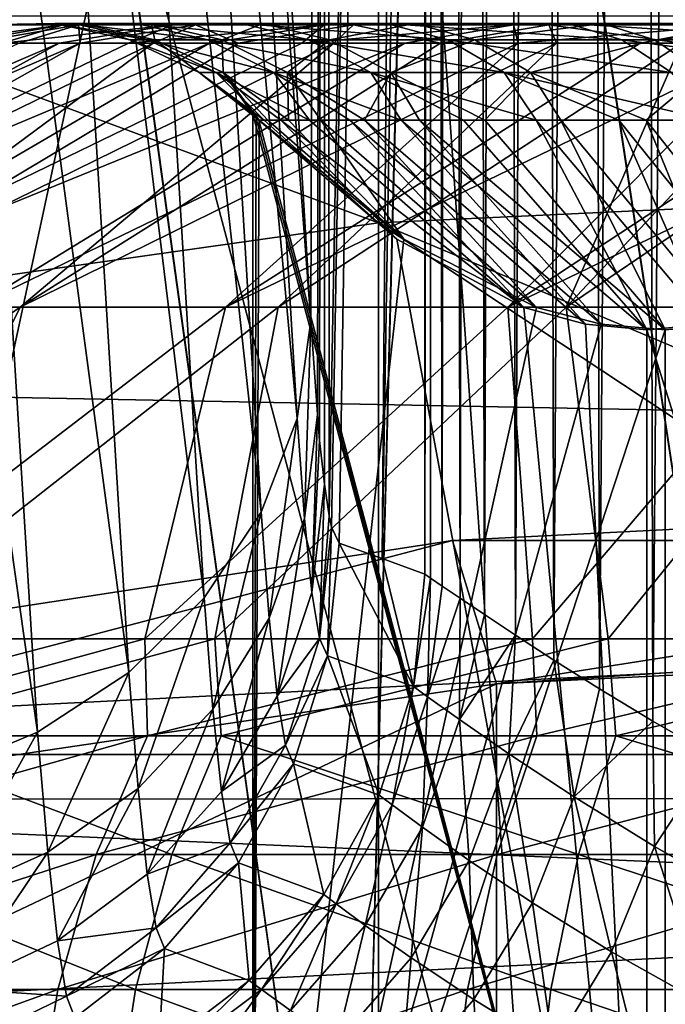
# Model space of a CAD drawing. Header units: metres. Extents: x -22 to 73, y -229 to 22.
# Tile 187 of 256: x -1.652 to -1.074, y 12.021 to 12.902. Entities that reach past the tile are written whole.
import ezdxf

# ---------------------------------------------------------------- set-up
doc = ezdxf.new("R2010")
doc.units = ezdxf.units.M
doc.layers.add('solid_509500_SW0001', color=7, linetype='CONTINUOUS')

msp = doc.modelspace()

# ---------------------------------------------------------------- linework, layer by layer
at = {"layer": 'solid_509500_SW0001'}
for points in [[(0, 11.699954, 120.188515), (0, 21.713963, 120.013718), (-1.892496, 21.631334, 120.013718)], [(-1.183665, 11.639926, 120.188515), (-1.892496, 21.631334, 120.013718), (-3.77059, 21.384079, 120.013718)], [(-0.592593, 11.684937, 120.188515), (0, 11.699954, 120.188515), (-1.892496, 21.631334, 120.013718)], [(-1.183665, 11.639926, 120.188515), (-0.592593, 11.684937, 120.188515), (-1.892496, 21.631334, 120.013718)], [(-1.771698, 11.565034, 120.188515), (-1.183665, 11.639926, 120.188515), (-3.77059, 21.384079, 120.013718)], [(-1.085232, 12.274171, 104.393867), (-1.097262, 17.16597, 104.409988), (-1.043748, 17.174562, 104.342987)], [(-1.030745, 12.242712, 104.328362), (-1.085232, 12.274171, 104.393867), (-1.043748, 17.174562, 104.342987)], [(-1.132966, 12.303082, 104.462242), (-1.144773, 17.157719, 104.481216), (-1.097262, 17.16597, 104.409988)], [(-1.085232, 12.274171, 104.393867), (-1.132966, 12.303082, 104.462242), (-1.097262, 17.16597, 104.409988)], [(-1.173869, 12.328803, 104.532516), (-1.185943, 17.149981, 104.556099), (-1.144773, 17.157719, 104.481216)], [(-1.132966, 12.303082, 104.462242), (-1.173869, 12.328803, 104.532516), (-1.144773, 17.157719, 104.481216)], [(-1.208099, 12.350975, 104.603958), (-1.220512, 17.142906, 104.634079), (-1.185943, 17.149981, 104.556099)], [(-1.173869, 12.328803, 104.532516), (-1.208099, 12.350975, 104.603958), (-1.185943, 17.149981, 104.556099)], [(-1.257732, 12.384111, 104.748535), (-1.269048, 17.131313, 104.79702), (-1.248269, 17.136646, 104.714584)], [(-1.235947, 12.369428, 104.676071), (-1.257732, 12.384111, 104.748535), (-1.248269, 17.136646, 104.714584)], [(-1.235947, 12.369428, 104.676071), (-1.248269, 17.136646, 104.714584), (-1.220512, 17.142906, 104.634079)], [(-1.208099, 12.350975, 104.603958), (-1.235947, 12.369428, 104.676071), (-1.220512, 17.142906, 104.634079)], [(-1.289257, 12.40575, 104.965103), (-1.289257, 14.764738, 104.965103), (-1.28273, 17.126984, 104.880745)], [(-1.28416, 12.402199, 104.893326), (-1.289257, 12.40575, 104.965103), (-1.28273, 17.126984, 104.880745)], [(-1.273724, 12.39503, 104.821053), (-1.28416, 12.402199, 104.893326), (-1.28273, 17.126984, 104.880745)], [(-1.273724, 12.39503, 104.821053), (-1.28273, 17.126984, 104.880745), (-1.269048, 17.131313, 104.79702)], [(-1.257732, 12.384111, 104.748535), (-1.273724, 12.39503, 104.821053), (-1.269048, 17.131313, 104.79702)], [(-1.374979, 12.457884, 107.419868), (-1.377988, 17.069614, 107.506042), (-1.289257, 17.123735, 104.965103)], [(-1.374979, 12.457884, 107.419868), (-1.289257, 17.123735, 104.965103), (-1.372804, 12.447735, 107.357582)], [(-1.372804, 12.447735, 107.357582), (-1.289257, 17.123735, 104.965103), (-1.366214, 12.433308, 107.168877)], [(-1.366214, 12.433308, 107.168877), (-1.289257, 17.123735, 104.965103), (-1.327713, 12.419573, 106.066338)], [(-1.327713, 12.419573, 106.066338), (-1.289257, 17.123735, 104.965103), (-1.289257, 14.764738, 104.965103)], [(-1.428754, 13.249755, 108.959785), (-1.377988, 17.069614, 107.506042), (-1.391491, 12.632495, 107.892693)], [(-1.385581, 12.548489, 107.72348), (-1.391491, 12.632495, 107.892693), (-1.377988, 17.069614, 107.506042)], [(-1.385581, 12.548489, 107.72348), (-1.377988, 17.069614, 107.506042), (-1.383535, 12.525357, 107.664871)], [(-1.383535, 12.525357, 107.664871), (-1.377988, 17.069614, 107.506042), (-1.379305, 12.486332, 107.543755)], [(-1.379305, 12.486332, 107.543755), (-1.377988, 17.069614, 107.506042), (-1.374979, 12.457884, 107.419868)], [(-1.327713, 12.419573, 106.066338), (-1.289257, 14.764738, 104.965103), (-1.289257, 12.40575, 104.965103)], [(-0.60805, 11.984585, 120.443748), (-1.372323, 13.932577, 120.443748), (0, 14, 120.443748)], [(-0.915663, 11.5, 130.062088), (-1.287007, 13.940718, 129.928055), (-0.869554, 13.972969, 130.075272)], [(-0.915663, 11.5, 123.825409), (-0.869066, 13.973, 123.812103), (-1.286402, 13.940774, 123.959175)], [(-1.35008, 11.5, 129.90007), (-1.682756, 13.898501, 129.724182), (-1.287007, 13.940718, 129.928055)], [(-1.35008, 11.5, 123.987442), (-1.286402, 13.940774, 123.959175), (-1.682105, 13.89858, 124.162918)], [(-1.35008, 11.5, 123.987442), (-0.915663, 11.5, 123.825409), (-1.286402, 13.940774, 123.959175)], [(-0.915663, 11.5, 130.062088), (-1.35008, 11.5, 129.90007), (-1.287007, 13.940718, 129.928055)], [(-1.817867, 11.861506, 120.443748), (-2.731303, 13.730986, 120.443748), (-1.372323, 13.932577, 120.443748)], [(-0.60805, 11.984585, 120.443748), (-1.817867, 11.861506, 120.443748), (-1.372323, 13.932577, 120.443748)], [(-1.757044, 11.5, 124.209656), (-1.35008, 11.5, 123.987442), (-1.682105, 13.89858, 124.162918)], [(-1.35008, 11.5, 129.90007), (-1.757044, 11.5, 129.677856), (-1.682756, 13.898501, 129.724182)], [(-1.510813, 13.699608, 110.132698), (-1.47837, 13.783967, 110.08506), (-1.40357, 12.545005, 107.942894)], [(-1.428754, 13.249755, 108.959785), (-1.391491, 12.632495, 107.892693), (-1.47837, 13.783967, 110.08506)], [(-1.47837, 13.783967, 110.08506), (-1.391491, 12.632495, 107.892693), (-1.40357, 12.545005, 107.942894)], [(-1.562262, 13.622424, 110.175529), (-1.510813, 13.699608, 110.132698), (-1.435778, 12.461126, 107.990295)], [(-1.510813, 13.699608, 110.132698), (-1.40357, 12.545005, 107.942894), (-1.435778, 12.461126, 107.990295)], [(-1.630568, 13.555638, 110.211754), (-1.562262, 13.622424, 110.175529), (-1.486785, 12.384322, 108.032951)], [(-1.562262, 13.622424, 110.175529), (-1.435778, 12.461126, 107.990295), (-1.486785, 12.384322, 108.032951)], [(-16.174217, 12.84304, 0.034086), (16.018755, 12.223828, 0.034086), (14.857604, 13.611543, 0.034086)], [(-16.174217, 12.84304, 0.034086), (14.857604, 13.611543, 0.034086), (-15.880045, 13.468556, 0.034086)], [(-1.71288, 13.502039, 110.239868), (-1.630568, 13.555638, 110.211754), (-1.554486, 12.317762, 108.069092)], [(-1.630568, 13.555638, 110.211754), (-1.486785, 12.384322, 108.032951), (-1.554486, 12.317762, 108.069092)], [(-1.80576, 13.463863, 110.258698), (-1.71288, 13.502039, 110.239868), (-1.636086, 12.264195, 108.097237)], [(-1.71288, 13.502039, 110.239868), (-1.554486, 12.317762, 108.069092), (-1.636086, 12.264195, 108.097237)], [(-1.80576, 13.463863, 110.258698), (-1.636086, 12.264195, 108.097237), (-1.728217, 12.225831, 108.116219)], [(-1.330785, 12.720037, 267.856903), (-1.330785, 13.395132, 263.747192), (-2.649518, 13.207133, 263.722565)], [(-1.330785, 13.395132, 263.747192), (0, 12.782224, 267.869232), (0, 12.963259, 266.916687)], [(-1.330785, 12.720037, 267.856903), (0, 12.782224, 267.869232), (-1.330785, 13.395132, 263.747192)], [(-2.649518, 12.534039, 267.820099), (-1.330785, 12.720037, 267.856903), (-2.649518, 13.207133, 263.722565)], [(-19.485569, 11.250006), (-18.430916, 12.905476), (19.485569, 11.250006)], [(-18.430916, 12.905476), (18.430916, 12.905476), (19.485569, 11.250006)], [(-1.613199, 12.897447, 126.443237), (-1.707193, 12.880905, 126.535538), (-1.735072, 12.880905, 126.67791)], [(-1.613199, 12.897447, 126.443237), (-1.735072, 12.880905, 126.67791), (-1.671635, 12.897447, 126.701759)], [(-1.613199, 12.897447, 126.443237), (-1.667652, 12.880905, 126.39595), (-1.707193, 12.880905, 126.535538)], [(-1.599301, 12.897447, 127.487038), (-1.695719, 12.880905, 127.39727), (-1.652476, 12.880905, 127.535759)], [(-1.6646, 12.897447, 127.230164), (-1.695719, 12.880905, 127.39727), (-1.599301, 12.897447, 127.487038)], [(-1.688911, 12.897447, 126.96624), (-1.620361, 12.898546, 126.965324), (-1.603787, 12.898546, 126.711578)], [(-1.688911, 12.897447, 126.96624), (-1.6646, 12.897447, 127.230164), (-1.620361, 12.898546, 126.965324)], [(-1.671635, 12.897447, 126.701759), (-1.688911, 12.897447, 126.96624), (-1.603787, 12.898546, 126.711578)], [(-1.671635, 12.897447, 126.701759), (-1.603787, 12.898546, 126.711578), (-1.547722, 12.898546, 126.463554)], [(-1.613199, 12.897447, 126.443237), (-1.671635, 12.897447, 126.701759), (-1.547722, 12.898546, 126.463554)], [(-1.51504, 12.897447, 126.197037), (-1.616719, 12.880905, 126.260109), (-1.667652, 12.880905, 126.39595)], [(-1.51504, 12.897447, 126.197037), (-1.667652, 12.880905, 126.39595), (-1.613199, 12.897447, 126.443237)], [(-1.6646, 12.897447, 127.230164), (-1.597036, 12.898546, 127.218544), (-1.620361, 12.898546, 126.965324)], [(-1.6646, 12.897447, 127.230164), (-1.599301, 12.897447, 127.487038), (-1.597036, 12.898546, 127.218544)], [(-1.599301, 12.897447, 127.487038), (-1.652476, 12.880905, 127.535759), (-1.597944, 12.880905, 127.670197)], [(-1.620361, 12.898546, 126.965324), (-1.553352, 12.884052, 126.964432), (-1.537463, 12.884052, 126.721184)], [(-1.620361, 12.898546, 126.965324), (-1.597036, 12.898546, 127.218544), (-1.553352, 12.884052, 126.964432)], [(-1.603787, 12.898546, 126.711578), (-1.620361, 12.898546, 126.965324), (-1.537463, 12.884052, 126.721184)], [(-1.51504, 12.897447, 126.197037), (-1.554743, 12.880905, 126.128937), (-1.616719, 12.880905, 126.260109)], [(-1.613199, 12.897447, 126.443237), (-1.547722, 12.898546, 126.463554), (-1.453547, 12.898546, 126.227348)], [(-1.51504, 12.897447, 126.197037), (-1.613199, 12.897447, 126.443237), (-1.453547, 12.898546, 126.227348)], [(-1.603787, 12.898546, 126.711578), (-1.537463, 12.884052, 126.721184), (-1.483716, 12.884052, 126.483406)], [(-1.547722, 12.898546, 126.463554), (-1.603787, 12.898546, 126.711578), (-1.483716, 12.884052, 126.483406)], [(-1.599301, 12.897447, 127.487038), (-1.534388, 12.898546, 127.464989), (-1.597036, 12.898546, 127.218544)], [(-1.599301, 12.897447, 127.487038), (-1.494621, 12.897447, 127.730537), (-1.534388, 12.898546, 127.464989)], [(-1.599301, 12.897447, 127.487038), (-1.597944, 12.880905, 127.670197), (-1.494621, 12.897447, 127.730537)], [(-1.494621, 12.897447, 127.730537), (-1.597944, 12.880905, 127.670197), (-1.532498, 12.880905, 127.799667)], [(-1.597036, 12.898546, 127.218544), (-1.530992, 12.884052, 127.207176), (-1.553352, 12.884052, 126.964432)], [(-1.597036, 12.898546, 127.218544), (-1.534388, 12.898546, 127.464989), (-1.530992, 12.884052, 127.207176)], [(-1.379575, 12.897447, 125.969231), (-1.482146, 12.880905, 126.003334), (-1.554743, 12.880905, 126.128937)], [(-1.379575, 12.897447, 125.969231), (-1.554743, 12.880905, 126.128937), (-1.51504, 12.897447, 126.197037)], [(-1.547722, 12.898546, 126.463554), (-1.483716, 12.884052, 126.483406), (-1.393436, 12.884052, 126.256973)], [(-1.453547, 12.898546, 126.227348), (-1.547722, 12.898546, 126.463554), (-1.393436, 12.884052, 126.256973)], [(-1.534388, 12.898546, 127.464989), (-1.470934, 12.884052, 127.443436), (-1.530992, 12.884052, 127.207176)], [(-1.534388, 12.898546, 127.464989), (-1.433957, 12.898546, 127.698601), (-1.470934, 12.884052, 127.443436)], [(-1.494621, 12.897447, 127.730537), (-1.433957, 12.898546, 127.698601), (-1.534388, 12.898546, 127.464989)], [(-1.494621, 12.897447, 127.730537), (-1.532498, 12.880905, 127.799667), (-1.456582, 12.880905, 127.923302)], [(-1.51504, 12.897447, 126.197037), (-1.453547, 12.898546, 126.227348), (-1.323581, 12.898546, 126.008781)], [(-1.379575, 12.897447, 125.969231), (-1.51504, 12.897447, 126.197037), (-1.323581, 12.898546, 126.008781)], [(-1.494621, 12.897447, 127.730537), (-1.35314, 12.897447, 127.954659), (-1.433957, 12.898546, 127.698601)], [(-1.494621, 12.897447, 127.730537), (-1.456582, 12.880905, 127.923302), (-1.35314, 12.897447, 127.954659)], [(-1.379575, 12.897447, 125.969231), (-1.399425, 12.880905, 125.884148), (-1.482146, 12.880905, 126.003334)], [(-1.433957, 12.898546, 127.698601), (-1.374657, 12.884052, 127.667389), (-1.470934, 12.884052, 127.443436)], [(-1.35314, 12.897447, 127.954659), (-1.456582, 12.880905, 127.923302), (-1.370717, 12.880905, 128.040237)], [(-1.453547, 12.898546, 126.227348), (-1.393436, 12.884052, 126.256973), (-1.268845, 12.884052, 126.047447)], [(-1.323581, 12.898546, 126.008781), (-1.453547, 12.898546, 126.227348), (-1.268845, 12.884052, 126.047447)], [(-1.433957, 12.898546, 127.698601), (-1.298218, 12.898546, 127.913628), (-1.374657, 12.884052, 127.667389)], [(-1.35314, 12.897447, 127.954659), (-1.298218, 12.898546, 127.913628), (-1.433957, 12.898546, 127.698601)], [(-1.210141, 12.897447, 125.765411), (-1.307144, 12.880905, 125.772202), (-1.399425, 12.880905, 125.884148)], [(-1.210141, 12.897447, 125.765411), (-1.399425, 12.880905, 125.884148), (-1.379575, 12.897447, 125.969231)], [(-1.379575, 12.897447, 125.969231), (-1.323581, 12.898546, 126.008781), (-1.161024, 12.898546, 125.81324)], [(-1.210141, 12.897447, 125.765411), (-1.379575, 12.897447, 125.969231), (-1.161024, 12.898546, 125.81324)], [(-1.298218, 12.898546, 127.913628), (-1.244531, 12.884052, 127.87352), (-1.374657, 12.884052, 127.667389)], [(-1.35314, 12.897447, 127.954659), (-1.370717, 12.880905, 128.040237), (-1.275488, 12.880905, 128.149689)], [(-1.35314, 12.897447, 127.954659), (-1.178339, 12.897447, 128.1539), (-1.298218, 12.898546, 127.913628)], [(-1.35314, 12.897447, 127.954659), (-1.275488, 12.880905, 128.149689), (-1.178339, 12.897447, 128.1539)], [(-1.323581, 12.898546, 126.008781), (-1.268845, 12.884052, 126.047447), (-1.11301, 12.884052, 125.859993)], [(-1.161024, 12.898546, 125.81324), (-1.323581, 12.898546, 126.008781), (-1.11301, 12.884052, 125.859993)], [(-1.210141, 12.897447, 125.765411), (-1.205934, 12.880905, 125.668266), (-1.307144, 12.880905, 125.772202)], [(-1.298218, 12.898546, 127.913628), (-1.130512, 12.898546, 128.104782), (-1.244531, 12.884052, 127.87352)], [(-1.178339, 12.897447, 128.1539), (-1.130512, 12.898546, 128.104782), (-1.298218, 12.898546, 127.913628)], [(-1.178339, 12.897447, 128.1539), (-1.275488, 12.880905, 128.149689), (-1.171546, 12.880905, 128.2509)], [(-1.130512, 12.898546, 128.104782), (-1.08376, 12.884052, 128.056763), (-1.244531, 12.884052, 127.87352)], [(-1.210141, 12.897447, 125.765411), (-1.161024, 12.898546, 125.81324), (-0.969879, 12.898546, 125.645531)], [(-1.01091, 12.897447, 125.590614), (-1.210141, 12.897447, 125.765411), (-0.969879, 12.898546, 125.645531)], [(-1.01091, 12.897447, 125.590614), (-1.205934, 12.880905, 125.668266), (-1.210141, 12.897447, 125.765411)], [(-1.01091, 12.897447, 125.590614), (-1.096486, 12.880905, 125.573036), (-1.205934, 12.880905, 125.668266)], [(-1.178339, 12.897447, 128.1539), (-0.974524, 12.897447, 128.323334), (-1.130512, 12.898546, 128.104782)], [(-1.178339, 12.897447, 128.1539), (-1.171546, 12.880905, 128.2509), (-1.059602, 12.880905, 128.34317)], [(-1.178339, 12.897447, 128.1539), (-1.059602, 12.880905, 128.34317), (-0.974524, 12.897447, 128.323334)], [(-1.161024, 12.898546, 125.81324), (-1.11301, 12.884052, 125.859993), (-0.92977, 12.884052, 125.699219)], [(-0.969879, 12.898546, 125.645531), (-1.161024, 12.898546, 125.81324), (-0.92977, 12.884052, 125.699219)], [(-1.130512, 12.898546, 128.104782), (-0.93497, 12.898546, 128.267334), (-1.08376, 12.884052, 128.056763)], [(-0.974524, 12.897447, 128.323334), (-0.93497, 12.898546, 128.267334), (-1.130512, 12.898546, 128.104782)], [(-1.01091, 12.897447, 125.590614), (-0.979548, 12.880905, 125.487167), (-1.096486, 12.880905, 125.573036)], [(-0.93497, 12.898546, 128.267334), (-0.896304, 12.884052, 128.212601), (-1.08376, 12.884052, 128.056763)], [(-1.616719, 12.880905, 126.260109), (-2.045834, 12.64464, 125.917999), (-2.166451, 12.64464, 126.206131)], [(-1.667652, 12.880905, 126.39595), (-1.616719, 12.880905, 126.260109), (-2.166451, 12.64464, 126.206131)], [(-1.597944, 12.880905, 127.670197), (-2.146044, 12.64464, 127.738792), (-2.017798, 12.64464, 128.023605)], [(-1.597944, 12.880905, 127.670197), (-1.652476, 12.880905, 127.535759), (-2.146044, 12.64464, 127.738792)], [(-1.482146, 12.880905, 126.003334), (-1.887106, 12.64464, 125.648979), (-2.045834, 12.64464, 125.917999)], [(-1.554743, 12.880905, 126.128937), (-1.482146, 12.880905, 126.003334), (-2.045834, 12.64464, 125.917999)], [(-1.616719, 12.880905, 126.260109), (-1.554743, 12.880905, 126.128937), (-2.045834, 12.64464, 125.917999)], [(-1.532498, 12.880905, 127.799667), (-2.017798, 12.64464, 128.023605), (-1.851964, 12.64464, 128.2883)], [(-1.532498, 12.880905, 127.799667), (-1.597944, 12.880905, 127.670197), (-2.017798, 12.64464, 128.023605)], [(-1.307144, 12.880905, 125.772202), (-1.693225, 12.64464, 125.404083), (-1.887106, 12.64464, 125.648979)], [(-1.399425, 12.880905, 125.884148), (-1.307144, 12.880905, 125.772202), (-1.887106, 12.64464, 125.648979)], [(-1.482146, 12.880905, 126.003334), (-1.399425, 12.880905, 125.884148), (-1.887106, 12.64464, 125.648979)], [(-1.370717, 12.880905, 128.040237), (-1.851964, 12.64464, 128.2883), (-1.651631, 12.64464, 128.527954)], [(-1.456582, 12.880905, 127.923302), (-1.532498, 12.880905, 127.799667), (-1.851964, 12.64464, 128.2883)], [(-1.370717, 12.880905, 128.040237), (-1.456582, 12.880905, 127.923302), (-1.851964, 12.64464, 128.2883)], [(-1.205934, 12.880905, 125.668266), (-1.467802, 12.64464, 125.187859), (-1.693225, 12.64464, 125.404083)], [(-1.307144, 12.880905, 125.772202), (-1.205934, 12.880905, 125.668266), (-1.693225, 12.64464, 125.404083)], [(-1.171546, 12.880905, 128.2509), (-1.651631, 12.64464, 128.527954), (-1.420531, 12.64464, 128.738098)], [(-1.275488, 12.880905, 128.149689), (-1.370717, 12.880905, 128.040237), (-1.651631, 12.64464, 128.527954)], [(-1.171546, 12.880905, 128.2509), (-1.275488, 12.880905, 128.149689), (-1.651631, 12.64464, 128.527954)], [(-1.553352, 12.884052, 126.964432), (-1.491383, 12.85472, 126.963608), (-1.476128, 12.85472, 126.730064)], [(-1.553352, 12.884052, 126.964432), (-1.530992, 12.884052, 127.207176), (-1.491383, 12.85472, 126.963608)], [(-1.537463, 12.884052, 126.721184), (-1.553352, 12.884052, 126.964432), (-1.476128, 12.85472, 126.730064)], [(-1.537463, 12.884052, 126.721184), (-1.476128, 12.85472, 126.730064), (-1.424526, 12.85472, 126.501778)], [(-1.483716, 12.884052, 126.483406), (-1.537463, 12.884052, 126.721184), (-1.424526, 12.85472, 126.501778)], [(-1.530992, 12.884052, 127.207176), (-1.469915, 12.85472, 127.196671), (-1.491383, 12.85472, 126.963608)], [(-1.530992, 12.884052, 127.207176), (-1.470934, 12.884052, 127.443436), (-1.469915, 12.85472, 127.196671)], [(-1.483716, 12.884052, 126.483406), (-1.424526, 12.85472, 126.501778), (-1.337847, 12.85472, 126.28437)], [(-1.393436, 12.884052, 126.256973), (-1.483716, 12.884052, 126.483406), (-1.337847, 12.85472, 126.28437)], [(-1.470934, 12.884052, 127.443436), (-1.412253, 12.85472, 127.4235), (-1.469915, 12.85472, 127.196671)], [(-1.470934, 12.884052, 127.443436), (-1.374657, 12.884052, 127.667389), (-1.412253, 12.85472, 127.4235)], [(-0.979548, 12.880905, 125.487167), (-1.215037, 12.64464, 125.004349), (-1.467802, 12.64464, 125.187859)], [(-1.096486, 12.880905, 125.573036), (-0.979548, 12.880905, 125.487167), (-1.467802, 12.64464, 125.187859)], [(-1.205934, 12.880905, 125.668266), (-1.096486, 12.880905, 125.573036), (-1.467802, 12.64464, 125.187859)], [(-1.059602, 12.880905, 128.34317), (-1.420531, 12.64464, 128.738098), (-1.16297, 12.64464, 128.91481)], [(-1.059602, 12.880905, 128.34317), (-1.171546, 12.880905, 128.2509), (-1.420531, 12.64464, 128.738098)], [(-1.374657, 12.884052, 127.667389), (-1.319817, 12.85472, 127.638519), (-1.412253, 12.85472, 127.4235)], [(-1.393436, 12.884052, 126.256973), (-1.337847, 12.85472, 126.28437), (-1.218226, 12.85472, 126.083206)], [(-1.268845, 12.884052, 126.047447), (-1.393436, 12.884052, 126.256973), (-1.218226, 12.85472, 126.083206)], [(-1.374657, 12.884052, 127.667389), (-1.244531, 12.884052, 127.87352), (-1.319817, 12.85472, 127.638519)], [(-1.244531, 12.884052, 127.87352), (-1.194882, 12.85472, 127.836426), (-1.319817, 12.85472, 127.638519)], [(-1.268845, 12.884052, 126.047447), (-1.218226, 12.85472, 126.083206), (-1.068608, 12.85472, 125.903229)], [(-1.11301, 12.884052, 125.859993), (-1.268845, 12.884052, 126.047447), (-1.068608, 12.85472, 125.903229)], [(-1.244531, 12.884052, 127.87352), (-1.08376, 12.884052, 128.056763), (-1.194882, 12.85472, 127.836426)], [(-0.726443, 12.880905, 125.34581), (-0.939639, 12.64464, 124.856964), (-1.215037, 12.64464, 125.004349)], [(-0.855919, 12.880905, 125.411255), (-0.726443, 12.880905, 125.34581), (-1.215037, 12.64464, 125.004349)], [(-0.979548, 12.880905, 125.487167), (-0.855919, 12.880905, 125.411255), (-1.215037, 12.64464, 125.004349)], [(-1.08376, 12.884052, 128.056763), (-1.040526, 12.85472, 128.01236), (-1.194882, 12.85472, 127.836426)], [(-0.814812, 12.880905, 128.498489), (-1.16297, 12.64464, 128.91481), (-0.883745, 12.64464, 129.05481)], [(-0.940419, 12.880905, 128.425903), (-1.059602, 12.880905, 128.34317), (-1.16297, 12.64464, 128.91481)], [(-0.814812, 12.880905, 128.498489), (-0.940419, 12.880905, 128.425903), (-1.16297, 12.64464, 128.91481)], [(-1.11301, 12.884052, 125.859993), (-1.068608, 12.85472, 125.903229), (-0.892678, 12.85472, 125.748871)], [(-0.92977, 12.884052, 125.699219), (-1.11301, 12.884052, 125.859993), (-0.892678, 12.85472, 125.748871)], [(-1.08376, 12.884052, 128.056763), (-0.896304, 12.884052, 128.212601), (-1.040526, 12.85472, 128.01236)], [(-1.491383, 12.85472, 126.963608), (-1.440524, 12.814825, 126.958099), (-1.437836, 12.812132, 126.9533)], [(-1.491383, 12.85472, 126.963608), (-1.437836, 12.812132, 126.9533), (-1.433325, 12.812132, 126.829544)], [(-1.491383, 12.85472, 126.963608), (-1.443248, 12.8175, 126.962967), (-1.440524, 12.814825, 126.958099)], [(-1.491383, 12.85472, 126.963608), (-1.469915, 12.85472, 127.196671), (-1.443248, 12.8175, 126.962967)], [(-1.476128, 12.85472, 126.730064), (-1.491383, 12.85472, 126.963608), (-1.433325, 12.812132, 126.829544)], [(-1.476128, 12.85472, 126.730064), (-1.418181, 12.812132, 126.706635), (-1.392518, 12.812132, 126.58548)], [(-1.424526, 12.85472, 126.501778), (-1.476128, 12.85472, 126.730064), (-1.392518, 12.812132, 126.58548)], [(-1.476128, 12.85472, 126.730064), (-1.433325, 12.812132, 126.829544), (-1.418181, 12.812132, 126.706635)], [(-1.469915, 12.85472, 127.196671), (-1.440395, 12.814825, 126.967758), (-1.443248, 12.8175, 126.962967)], [(-1.469915, 12.85472, 127.196671), (-1.437581, 12.812132, 126.972488), (-1.440395, 12.814825, 126.967758)], [(-1.469915, 12.85472, 127.196671), (-1.429776, 12.812132, 127.096085), (-1.437581, 12.812132, 126.972488)], [(-1.469915, 12.85472, 127.196671), (-1.411365, 12.812132, 127.218544), (-1.429776, 12.812132, 127.096085)], [(-1.469915, 12.85472, 127.196671), (-1.412253, 12.85472, 127.4235), (-1.411365, 12.812132, 127.218544)], [(-1.424526, 12.85472, 126.501778), (-1.356524, 12.812132, 126.466988), (-1.310468, 12.812132, 126.352028)], [(-1.337847, 12.85472, 126.28437), (-1.424526, 12.85472, 126.501778), (-1.310468, 12.812132, 126.352028)], [(-1.424526, 12.85472, 126.501778), (-1.392518, 12.812132, 126.58548), (-1.356524, 12.812132, 126.466988)], [(-1.412253, 12.85472, 127.4235), (-1.382485, 12.812132, 127.338974), (-1.411365, 12.812132, 127.218544)], [(-1.412253, 12.85472, 127.4235), (-1.34335, 12.812132, 127.456467), (-1.382485, 12.812132, 127.338974)], [(-1.412253, 12.85472, 127.4235), (-1.319817, 12.85472, 127.638519), (-1.34335, 12.812132, 127.456467)], [(-1.319817, 12.85472, 127.638519), (-1.294249, 12.812132, 127.57016), (-1.34335, 12.812132, 127.456467)], [(-1.337847, 12.85472, 126.28437), (-1.254691, 12.812132, 126.241463), (-1.189607, 12.812132, 126.136101)], [(-1.218226, 12.85472, 126.083206), (-1.337847, 12.85472, 126.28437), (-1.189607, 12.812132, 126.136101)], [(-1.337847, 12.85472, 126.28437), (-1.310468, 12.812132, 126.352028), (-1.254691, 12.812132, 126.241463)], [(-1.319817, 12.85472, 127.638519), (-1.235548, 12.812132, 127.679199), (-1.294249, 12.812132, 127.57016)], [(-1.319817, 12.85472, 127.638519), (-1.194882, 12.85472, 127.836426), (-1.235548, 12.812132, 127.679199)], [(-1.194882, 12.85472, 127.836426), (-1.167682, 12.812132, 127.782791), (-1.235548, 12.812132, 127.679199)], [(-1.218226, 12.85472, 126.083206), (-1.115699, 12.812132, 126.036736), (-1.033514, 12.812132, 125.944092)], [(-1.068608, 12.85472, 125.903229), (-1.218226, 12.85472, 126.083206), (-1.033514, 12.812132, 125.944092)], [(-1.218226, 12.85472, 126.083206), (-1.189607, 12.812132, 126.136101), (-1.115699, 12.812132, 126.036736)], [(-1.194882, 12.85472, 127.836426), (-1.091154, 12.812132, 127.88015), (-1.167682, 12.812132, 127.782791)], [(-1.194882, 12.85472, 127.836426), (-1.040526, 12.85472, 128.01236), (-1.091154, 12.812132, 127.88015)], [(-1.040526, 12.85472, 128.01236), (-1.006531, 12.812132, 127.970573), (-1.091154, 12.812132, 127.88015)], [(-16.394487, 12.187861, 0.034086), (16.018755, 12.223828, 0.034086), (-16.174217, 12.84304, 0.034086)], [(-1.443248, 12.8175, 126.962967), (-1.443248, 11.5, 126.962967), (-1.090757, 11.5, 126.333221)], [(-1.440524, 12.814825, 126.958099), (-1.443248, 12.8175, 126.962967), (-1.090757, 11.5, 126.333221)], [(-1.440395, 12.814825, 126.967758), (-1.443248, 11.5, 126.962967), (-1.443248, 12.8175, 126.962967)], [(-1.440395, 12.814825, 126.967758), (-1.437581, 12.812132, 126.972488), (-1.443248, 11.5, 126.962967)], [(-1.437581, 12.812132, 126.972488), (-1.308275, 12.705461, 127.18972), (-1.443248, 11.5, 126.962967)], [(-1.440524, 12.814825, 126.958099), (-1.090757, 11.5, 126.333221), (-1.437836, 12.812132, 126.9533)], [(-1.31436, 12.70546, 126.732704), (-1.437836, 12.812132, 126.9533), (-1.090757, 11.5, 126.333221)], [(-1.433325, 12.812132, 126.829544), (-1.437836, 12.812132, 126.9533), (-1.31436, 12.70546, 126.732704)], [(-1.429776, 12.812132, 127.096085), (-1.308275, 12.705461, 127.18972), (-1.437581, 12.812132, 126.972488)], [(-1.433325, 12.812132, 126.829544), (-1.31436, 12.70546, 126.732704), (-1.418181, 12.812132, 126.706635)], [(-1.411365, 12.812132, 127.218544), (-1.308275, 12.705461, 127.18972), (-1.429776, 12.812132, 127.096085)], [(-1.418181, 12.812132, 126.706635), (-1.31436, 12.70546, 126.732704), (-1.200828, 12.644416, 126.529869)], [(-1.418181, 12.812132, 126.706635), (-1.200828, 12.644416, 126.529869), (-1.392518, 12.812132, 126.58548)], [(-1.382485, 12.812132, 127.338974), (-1.308275, 12.705461, 127.18972), (-1.411365, 12.812132, 127.218544)], [(-1.392518, 12.812132, 126.58548), (-1.200828, 12.644416, 126.529869), (-1.356524, 12.812132, 126.466988)], [(-1.382485, 12.812132, 127.338974), (-1.189384, 12.644417, 127.389458), (-1.308275, 12.705461, 127.18972)], [(-1.34335, 12.812132, 127.456467), (-1.189384, 12.644417, 127.389458), (-1.382485, 12.812132, 127.338974)], [(-1.356524, 12.812132, 126.466988), (-1.200828, 12.644416, 126.529869), (-1.145616, 12.6293, 126.431229)], [(-1.356524, 12.812132, 126.466988), (-1.145616, 12.6293, 126.431229), (-1.310468, 12.812132, 126.352028)], [(-1.34335, 12.812132, 127.456467), (-1.131566, 12.6293, 127.486588), (-1.189384, 12.644417, 127.389458)], [(-1.294249, 12.812132, 127.57016), (-1.131566, 12.6293, 127.486588), (-1.34335, 12.812132, 127.456467)], [(-1.310468, 12.812132, 126.352028), (-1.145616, 12.6293, 126.431229), (-1.090756, 12.624264, 126.333214)], [(-1.310468, 12.812132, 126.352028), (-1.090756, 12.624264, 126.333214), (-1.254691, 12.812132, 126.241463)], [(-1.294249, 12.812132, 127.57016), (-1.074116, 12.624264, 127.583107), (-1.131566, 12.6293, 127.486588)], [(-1.235548, 12.812132, 127.679199), (-1.074116, 12.624264, 127.583107), (-1.294249, 12.812132, 127.57016)], [(-1.254691, 12.812132, 126.241463), (-1.090756, 12.624264, 126.333214), (-1.189607, 12.812132, 126.136101)], [(-1.167682, 12.812132, 127.782791), (-1.074116, 12.624264, 127.583107), (-1.235548, 12.812132, 127.679199)], [(-1.189607, 12.812132, 126.136101), (-1.090756, 12.624264, 126.333214), (-1.035896, 12.6293, 126.235207)], [(-1.189607, 12.812132, 126.136101), (-1.035896, 12.6293, 126.235207), (-1.115699, 12.812132, 126.036736)], [(-1.167682, 12.812132, 127.782791), (-1.016665, 12.6293, 127.679626), (-1.074116, 12.624264, 127.583107)], [(-1.091154, 12.812132, 127.88015), (-1.016665, 12.6293, 127.679626), (-1.167682, 12.812132, 127.782791)], [(-1.115699, 12.812132, 126.036736), (-1.035896, 12.6293, 126.235207), (-0.980685, 12.644417, 126.136566)], [(-1.115699, 12.812132, 126.036736), (-0.980685, 12.644417, 126.136566), (-1.033514, 12.812132, 125.944092)], [(-1.091154, 12.812132, 127.88015), (-0.958847, 12.644416, 127.776756), (-1.016665, 12.6293, 127.679626)], [(-1.006531, 12.812132, 127.970573), (-0.958847, 12.644416, 127.776756), (-1.091154, 12.812132, 127.88015)], [(-1.330785, 12.720037, 267.856903), (0, 12.160783, 270.676514), (0, 12.782224, 267.869232)], [(-1.330785, 11.778808, 271.913971), (-1.330785, 12.720037, 267.856903), (-2.649518, 12.534039, 267.820099)], [(-1.330785, 12.720037, 267.856903), (0, 11.840061, 271.930328), (0, 12.160783, 270.676514)], [(-1.330785, 11.778808, 271.913971), (0, 11.840061, 271.930328), (-1.330785, 12.720037, 267.856903)], [(-1.308275, 12.705461, 127.18972), (-1.189384, 12.644417, 127.389458), (-1.443248, 11.5, 126.962967)], [(-1.200828, 12.644416, 126.529869), (-1.31436, 12.70546, 126.732704), (-1.090757, 11.5, 126.333221)], [(-2.084551, 12.347883, 128.799194), (-1.651631, 12.64464, 128.527954), (-1.851964, 12.64464, 128.2883)], [(-2.084551, 12.347883, 128.799194), (-1.799277, 12.347883, 129.076965), (-1.651631, 12.64464, 128.527954)], [(-1.855436, 12.347883, 124.8592), (-1.693225, 12.64464, 125.404083), (-1.467802, 12.64464, 125.187859)], [(-1.539888, 12.347883, 124.616364), (-1.855436, 12.347883, 124.8592), (-1.467802, 12.64464, 125.187859)], [(-1.799277, 12.347883, 129.076965), (-1.420531, 12.64464, 128.738098), (-1.651631, 12.64464, 128.527954)], [(-1.799277, 12.347883, 129.076965), (-1.477375, 12.347883, 129.31131), (-1.420531, 12.64464, 128.738098)], [(-1.539888, 12.347883, 124.616364), (-1.467802, 12.64464, 125.187859), (-1.215037, 12.64464, 125.004349)], [(-1.192992, 12.347883, 124.420906), (-1.539888, 12.347883, 124.616364), (-1.215037, 12.64464, 125.004349)], [(-1.477375, 12.347883, 129.31131), (-1.16297, 12.64464, 128.91481), (-1.420531, 12.64464, 128.738098)], [(-1.477375, 12.347883, 129.31131), (-1.125398, 12.347883, 129.497467), (-1.16297, 12.64464, 128.91481)], [(-1.189384, 12.644417, 127.389458), (-1.131566, 12.6293, 127.486588), (-1.443248, 11.5, 126.962967)], [(-1.192992, 12.347883, 124.420906), (-1.215037, 12.64464, 125.004349), (-0.939639, 12.64464, 124.856964)], [(-1.145616, 12.6293, 126.431229), (-1.200828, 12.644416, 126.529869), (-1.090757, 11.5, 126.333221)], [(-0.82181, 12.347883, 124.276802), (-1.192992, 12.347883, 124.420906), (-0.939639, 12.64464, 124.856964)], [(-1.125398, 12.347883, 129.497467), (-0.883745, 12.64464, 129.05481), (-1.16297, 12.64464, 128.91481)], [(-1.125398, 12.347883, 129.497467), (-0.750511, 12.347883, 129.631638), (-0.883745, 12.64464, 129.05481)], [(-1.397171, 12.455451, 107.761681), (-1.40357, 12.545005, 107.942894), (-1.391491, 12.632495, 107.892693)], [(-1.397171, 12.455451, 107.761681), (-1.391491, 12.632495, 107.892693), (-1.385581, 12.548489, 107.72348)], [(-1.131566, 12.6293, 127.486588), (-1.074116, 12.624264, 127.583107), (-1.443248, 11.5, 126.962967)], [(-1.074116, 12.624264, 127.583107), (-1.074115, 11.5, 127.583107), (-1.443248, 11.5, 126.962967)], [(-1.090756, 12.624264, 126.333214), (-1.145616, 12.6293, 126.431229), (-1.090757, 11.5, 126.333221)], [(-1.090756, 12.624264, 126.333214), (-1.090757, 11.5, 126.333221), (-0.738266, 11.5, 125.703468)], [(-1.035896, 12.6293, 126.235207), (-1.090756, 12.624264, 126.333214), (-0.738266, 11.5, 125.703468)], [(-1.074116, 12.624264, 127.583107), (-1.016665, 12.6293, 127.679626), (-1.074115, 11.5, 127.583107)], [(-1.428784, 12.36636, 107.797913), (-1.435778, 12.461126, 107.990295), (-1.40357, 12.545005, 107.942894)], [(-1.428784, 12.36636, 107.797913), (-1.40357, 12.545005, 107.942894), (-1.397171, 12.455451, 107.761681)], [(-1.397171, 12.455451, 107.761681), (-1.385581, 12.548489, 107.72348), (-1.390446, 12.389358, 107.570023)], [(-1.385581, 12.548489, 107.72348), (-1.383535, 12.525357, 107.664871), (-1.390446, 12.389358, 107.570023)], [(-2.649518, 11.595602, 271.865143), (-1.330785, 11.778808, 271.913971), (-2.649518, 12.534039, 267.820099)], [(-1.383535, 12.525357, 107.664871), (-1.379305, 12.486332, 107.543755), (-1.390446, 12.389358, 107.570023)], [(-1.264612, 12.435865, 164.443756), (0, 12.5, 164.443756), (-1.264604, 12.435866, 255.443756)], [(-1.264612, 12.435865, 164.443756), (1.264612, 12.435865, 164.443756), (0, 12.5, 164.443756)], [(-1.264604, 12.435866, 255.443756), (0, 12.5, 255.443756), (-1.225214, 12.307601, 259.504852)], [(0, 12.5, 164.443756), (0, 12.5, 255.443756), (-1.264604, 12.435866, 255.443756)], [(0, 12.5, 255.443756), (0, 12.387236, 259.196472), (-1.225214, 12.307601, 259.504852)], [(-1.390446, 12.389358, 107.570023), (-1.379305, 12.486332, 107.543755), (-1.383525, 12.348169, 107.371597)], [(-1.379305, 12.486332, 107.543755), (-1.374979, 12.457884, 107.419868), (-1.383525, 12.348169, 107.371597)], [(-1.479112, 12.28473, 107.830368), (-1.486785, 12.384322, 108.032951), (-1.435778, 12.461126, 107.990295)], [(-1.479112, 12.28473, 107.830368), (-1.435778, 12.461126, 107.990295), (-1.428784, 12.36636, 107.797913)], [(-1.428784, 12.36636, 107.797913), (-1.397171, 12.455451, 107.761681), (-1.421556, 12.29636, 107.594543)], [(-1.397171, 12.455451, 107.761681), (-1.390446, 12.389358, 107.570023), (-1.421556, 12.29636, 107.594543)], [(-1.374979, 12.457884, 107.419868), (-1.372804, 12.447735, 107.357582), (-1.383525, 12.348169, 107.371597)], [(-1.383525, 12.348169, 107.371597), (-1.372804, 12.447735, 107.357582), (-1.376523, 12.332487, 107.169769)], [(-1.372804, 12.447735, 107.357582), (-1.366214, 12.433308, 107.168877), (-1.376523, 12.332487, 107.169769)], [(-2.516232, 12.244124, 255.443756), (-1.264604, 12.435866, 255.443756), (-2.438629, 12.12799, 259.493134)], [(-1.264612, 12.435865, 164.443756), (-1.264604, 12.435866, 255.443756), (-2.516232, 12.244124, 255.443756)], [(-1.264612, 12.435865, 164.443756), (-2.516232, 12.244124, 255.443756), (-2.516222, 12.244126, 164.443756)], [(-2.516222, 12.244126, 164.443756), (2.516222, 12.244126, 164.443756), (1.264612, 12.435865, 164.443756)], [(-1.264612, 12.435865, 164.443756), (-2.516222, 12.244126, 164.443756), (1.264612, 12.435865, 164.443756)], [(-1.264604, 12.435866, 255.443756), (-1.225214, 12.307601, 259.504852), (-2.438629, 12.12799, 259.493134)], [(-1.376523, 12.332487, 107.169769), (-1.366214, 12.433308, 107.168877), (-1.299587, 12.305032, 104.967117)], [(-1.366214, 12.433308, 107.168877), (-1.327713, 12.419573, 106.066338), (-1.299587, 12.305032, 104.967117)], [(-1.327713, 12.419573, 106.066338), (-1.289257, 12.40575, 104.965103), (-1.299587, 12.305032, 104.967117)], [(-1.299587, 12.305032, 104.967117), (-1.289257, 12.40575, 104.965103), (-1.28416, 12.402199, 104.893326)], [(-1.299587, 12.305032, 104.967117), (-1.28416, 12.402199, 104.893326), (-1.287097, 12.295944, 104.838135)], [(-1.287097, 12.295944, 104.838135), (-1.28416, 12.402199, 104.893326), (-1.273724, 12.39503, 104.821053)], [(-1.287097, 12.295944, 104.838135), (-1.273724, 12.39503, 104.821053), (-1.257732, 12.384111, 104.748535)], [(-1.546092, 12.213909, 107.857712), (-1.554486, 12.317762, 108.069092), (-1.486785, 12.384322, 108.032951)], [(-1.546092, 12.213909, 107.857712), (-1.486785, 12.384322, 108.032951), (-1.479112, 12.28473, 107.830368)], [(-1.421556, 12.29636, 107.594543), (-1.390446, 12.389358, 107.570023), (-1.383525, 12.348169, 107.371597)], [(-1.287097, 12.295944, 104.838135), (-1.257732, 12.384111, 104.748535), (-1.258389, 12.275417, 104.712334)], [(-1.258389, 12.275417, 104.712334), (-1.257732, 12.384111, 104.748535), (-1.235947, 12.369428, 104.676071)], [(0, 12.387236, 259.196472), (0, 12.367665, 259.508759), (-1.225214, 12.307601, 259.504852)], [(-1.258389, 12.275417, 104.712334), (-1.235947, 12.369428, 104.676071), (-1.208099, 12.350975, 104.603958)], [(-1.225214, 11.911011, 263.552795), (-1.225214, 12.307601, 259.504852), (0, 12.367665, 259.508759)], [(0, 12.049348, 262.935638), (-1.225214, 11.911011, 263.552795), (0, 12.367665, 259.508759)], [(-1.479112, 12.28473, 107.830368), (-1.428784, 12.36636, 107.797913), (-1.471361, 12.211125, 107.616272)], [(-1.428784, 12.36636, 107.797913), (-1.421556, 12.29636, 107.594543), (-1.471361, 12.211125, 107.616272)], [(-1.258389, 12.275417, 104.712334), (-1.208099, 12.350975, 104.603958), (-1.214232, 12.24485, 104.59198)], [(-1.214232, 12.24485, 104.59198), (-1.208099, 12.350975, 104.603958), (-1.173869, 12.328803, 104.532516)], [(-1.857504, 12.260809, 124.721672), (-1.855436, 12.347883, 124.8592), (-1.539888, 12.347883, 124.616364)], [(-1.53763, 12.260809, 124.489441), (-1.857504, 12.260809, 124.721672), (-1.539888, 12.347883, 124.616364)], [(-1.797683, 12.260809, 129.214493), (-1.477375, 12.347883, 129.31131), (-1.799277, 12.347883, 129.076965)], [(-1.797683, 12.260809, 129.214493), (-1.471739, 12.260809, 129.438141), (-1.477375, 12.347883, 129.31131)], [(-1.53763, 12.260809, 124.489441), (-1.539888, 12.347883, 124.616364), (-1.192992, 12.347883, 124.420906)], [(-1.189113, 12.260809, 124.302925), (-1.53763, 12.260809, 124.489441), (-1.192992, 12.347883, 124.420906)], [(-1.471739, 12.260809, 129.438141), (-1.125398, 12.347883, 129.497467), (-1.477375, 12.347883, 129.31131)], [(-1.471739, 12.260809, 129.438141), (-1.118379, 12.260809, 129.615311), (-1.125398, 12.347883, 129.497467)], [(-1.421556, 12.29636, 107.594543), (-1.383525, 12.348169, 107.371597), (-1.414233, 12.252633, 107.384033)], [(-1.414233, 12.252633, 107.384033), (-1.383525, 12.348169, 107.371597), (-1.376523, 12.332487, 107.169769)], [(-1.189113, 12.260809, 124.302925), (-1.192992, 12.347883, 124.420906), (-0.82181, 12.347883, 124.276802)], [(-0.818445, 12.260809, 124.165604), (-1.189113, 12.260809, 124.302925), (-0.82181, 12.347883, 124.276802)], [(-1.118379, 12.260809, 129.615311), (-0.750511, 12.347883, 129.631638), (-1.125398, 12.347883, 129.497467)], [(-1.118379, 12.260809, 129.615311), (-0.744186, 12.260809, 129.742706), (-0.750511, 12.347883, 129.631638)], [(-1.414233, 12.252633, 107.384033), (-1.376523, 12.332487, 107.169769), (-1.40694, 12.23581, 107.169907)], [(-1.40694, 12.23581, 107.169907), (-1.376523, 12.332487, 107.169769), (-1.330235, 12.20789, 104.968521)], [(-1.376523, 12.332487, 107.169769), (-1.299587, 12.305032, 104.967117), (-1.330235, 12.20789, 104.968521)], [(-1.214232, 12.24485, 104.59198), (-1.173869, 12.328803, 104.532516), (-1.155636, 12.206204, 104.478928)], [(-1.155636, 12.206204, 104.478928), (-1.173869, 12.328803, 104.532516), (-1.132966, 12.303082, 104.462242)], [(-1.626978, 12.156799, 107.878822), (-1.636086, 12.264195, 108.097237), (-1.554486, 12.317762, 108.069092)], [(-1.626978, 12.156799, 107.878822), (-1.554486, 12.317762, 108.069092), (-1.546092, 12.213909, 107.857712)], [(-2.438629, 11.732542, 263.529419), (-2.438629, 12.12799, 259.493134), (-1.225214, 12.307601, 259.504852)], [(-1.225214, 11.911011, 263.552795), (-2.438629, 11.732542, 263.529419), (-1.225214, 12.307601, 259.504852)], [(-1.299587, 12.305032, 104.967117), (-1.318623, 12.199146, 104.841171), (-1.330235, 12.20789, 104.968521)], [(-1.299587, 12.305032, 104.967117), (-1.287097, 12.295944, 104.838135), (-1.318623, 12.199146, 104.841171)], [(-1.471361, 12.211125, 107.616272), (-1.421556, 12.29636, 107.594543), (-1.414233, 12.252633, 107.384033)], [(-1.155636, 12.206204, 104.478928), (-1.132966, 12.303082, 104.462242), (-1.085232, 12.274171, 104.393867)], [(-1.287097, 12.295944, 104.838135), (-1.291616, 12.17924, 104.71624), (-1.318623, 12.199146, 104.841171)], [(-1.287097, 12.295944, 104.838135), (-1.258389, 12.275417, 104.712334), (-1.291616, 12.17924, 104.71624)], [(-1.546092, 12.213909, 107.857712), (-1.479112, 12.28473, 107.830368), (-1.537827, 12.137138, 107.634315)], [(-1.479112, 12.28473, 107.830368), (-1.471361, 12.211125, 107.616272), (-1.537827, 12.137138, 107.634315)], [(-1.258389, 12.275417, 104.712334), (-1.249571, 12.14943, 104.595581), (-1.291616, 12.17924, 104.71624)], [(-1.258389, 12.275417, 104.712334), (-1.214232, 12.24485, 104.59198), (-1.249571, 12.14943, 104.595581)], [(-1.155636, 12.206204, 104.478928), (-1.085232, 12.274171, 104.393867), (-1.083659, 12.161808, 104.374634)], [(-1.083659, 12.161808, 104.374634), (-1.085232, 12.274171, 104.393867), (-1.030745, 12.242712, 104.328362)], [(-1.913064, 12.154764, 124.655205), (-1.857504, 12.260809, 124.721672), (-1.53763, 12.260809, 124.489441)], [(-1.583622, 12.154764, 124.416031), (-1.913064, 12.154764, 124.655205), (-1.53763, 12.260809, 124.489441)], [(-1.851453, 12.154764, 129.282425), (-1.51576, 12.154764, 129.512741), (-1.797683, 12.260809, 129.214493)], [(-1.51576, 12.154764, 129.512741), (-1.471739, 12.260809, 129.438141), (-1.797683, 12.260809, 129.214493)], [(-1.718453, 12.115744, 107.892838), (-1.728217, 12.225831, 108.116219), (-1.636086, 12.264195, 108.097237)], [(-1.718453, 12.115744, 107.892838), (-1.636086, 12.264195, 108.097237), (-1.626978, 12.156799, 107.878822)], [(-1.583622, 12.154764, 124.416031), (-1.53763, 12.260809, 124.489441), (-1.189113, 12.260809, 124.302925)], [(-1.22468, 12.154764, 124.22393), (-1.583622, 12.154764, 124.416031), (-1.189113, 12.260809, 124.302925)], [(-1.51576, 12.154764, 129.512741), (-1.151831, 12.154764, 129.695206), (-1.471739, 12.260809, 129.438141)], [(-1.151831, 12.154764, 129.695206), (-1.118379, 12.260809, 129.615311), (-1.471739, 12.260809, 129.438141)], [(-1.22468, 12.154764, 124.22393), (-1.189113, 12.260809, 124.302925), (-0.818445, 12.260809, 124.165604)], [(-0.842925, 12.154764, 124.082504), (-1.22468, 12.154764, 124.22393), (-0.818445, 12.260809, 124.165604)], [(-1.151831, 12.154764, 129.695206), (-0.766446, 12.154764, 129.826431), (-1.118379, 12.260809, 129.615311)], [(-0.766446, 12.154764, 129.826431), (-0.744186, 12.260809, 129.742706), (-1.118379, 12.260809, 129.615311)], [(-1.471361, 12.211125, 107.616272), (-1.414233, 12.252633, 107.384033), (-1.463686, 12.165077, 107.394676)], [(-1.463686, 12.165077, 107.394676), (-1.414233, 12.252633, 107.384033), (-1.40694, 12.23581, 107.169907)], [(-3.742045, 11.926739, 164.443756), (3.742045, 11.926739, 164.443756), (2.516222, 12.244126, 164.443756)], [(-2.516222, 12.244126, 164.443756), (-3.742045, 11.926739, 164.443756), (2.516222, 12.244126, 164.443756)], [(-1.214232, 12.24485, 104.59198), (-1.192977, 12.111504, 104.480827), (-1.249571, 12.14943, 104.595581)], [(-1.214232, 12.24485, 104.59198), (-1.155636, 12.206204, 104.478928), (-1.192977, 12.111504, 104.480827)], [(-1.463686, 12.165077, 107.394676), (-1.40694, 12.23581, 107.169907), (-1.456214, 12.147247, 107.169281)], [(-1.456214, 12.147247, 107.169281), (-1.40694, 12.23581, 107.169907), (-1.379928, 12.118961, 104.969223)], [(-1.40694, 12.23581, 107.169907), (-1.330235, 12.20789, 104.968521), (-1.379928, 12.118961, 104.969223)], [(-1.083659, 12.161808, 104.374634), (-1.030745, 12.242712, 104.328362), (-0.999276, 12.114234, 104.280296)], [(16.018755, 12.223828, 0.034086), (-16.537945, 11.511685, 0.034086), (17.050714, 10.73758, 0.034086)], [(-16.394487, 12.187861, 0.034086), (-16.537945, 11.511685, 0.034086), (16.018755, 12.223828, 0.034086)], [(-1.626978, 12.156799, 107.878822), (-1.546092, 12.213909, 107.857712), (-1.618236, 12.077422, 107.647949)], [(-1.546092, 12.213909, 107.857712), (-1.537827, 12.137138, 107.634315), (-1.618236, 12.077422, 107.647949)], [(-1.537827, 12.137138, 107.634315), (-1.471361, 12.211125, 107.616272), (-1.463686, 12.165077, 107.394676)], [(-1.330235, 12.20789, 104.968521), (-1.368836, 12.110541, 104.840469), (-1.379928, 12.118961, 104.969223)], [(-1.330235, 12.20789, 104.968521), (-1.318623, 12.199146, 104.841171), (-1.368836, 12.110541, 104.840469)], [(-1.318623, 12.199146, 104.841171), (-1.342726, 12.091213, 104.713531), (-1.368836, 12.110541, 104.840469)], [(-1.318623, 12.199146, 104.841171), (-1.291616, 12.17924, 104.71624), (-1.342726, 12.091213, 104.713531)], [(-1.155636, 12.206204, 104.478928), (-1.122342, 12.067633, 104.373451), (-1.192977, 12.111504, 104.480827)], [(-1.155636, 12.206204, 104.478928), (-1.083659, 12.161808, 104.374634), (-1.122342, 12.067633, 104.373451)], [(-1.291616, 12.17924, 104.71624), (-1.301603, 12.0621, 104.589912), (-1.342726, 12.091213, 104.713531)], [(-1.291616, 12.17924, 104.71624), (-1.249571, 12.14943, 104.595581), (-1.301603, 12.0621, 104.589912)], [(-1.537827, 12.137138, 107.634315), (-1.463686, 12.165077, 107.394676), (-1.529858, 12.089085, 107.403107)], [(-1.529858, 12.089085, 107.403107), (-1.463686, 12.165077, 107.394676), (-1.456214, 12.147247, 107.169281)], [(-1.718453, 12.115744, 107.892838), (-1.626978, 12.156799, 107.878822), (-1.709303, 12.034417, 107.656609)], [(-1.626978, 12.156799, 107.878822), (-1.618236, 12.077422, 107.647949), (-1.709303, 12.034417, 107.656609)], [(-1.083659, 12.161808, 104.374634), (-1.038119, 12.020268, 104.274826), (-1.122342, 12.067633, 104.373451)], [(-1.083659, 12.161808, 104.374634), (-0.999276, 12.114234, 104.280296), (-1.038119, 12.020268, 104.274826)], [(-1.95432, 12.033885, 124.60585), (-1.913064, 12.154764, 124.655205), (-1.583622, 12.154764, 124.416031)], [(-1.617773, 12.033885, 124.361519), (-1.95432, 12.033885, 124.60585), (-1.583622, 12.154764, 124.416031)], [(-1.89138, 12.033885, 129.332855), (-1.548448, 12.033885, 129.568146), (-1.851453, 12.154764, 129.282425)], [(-1.548448, 12.033885, 129.568146), (-1.51576, 12.154764, 129.512741), (-1.851453, 12.154764, 129.282425)], [(-1.617773, 12.033885, 124.361519), (-1.583622, 12.154764, 124.416031), (-1.22468, 12.154764, 124.22393)], [(-1.251091, 12.033885, 124.165283), (-1.617773, 12.033885, 124.361519), (-1.22468, 12.154764, 124.22393)], [(-1.548448, 12.033885, 129.568146), (-1.17667, 12.033885, 129.754547), (-1.51576, 12.154764, 129.512741)], [(-1.529858, 12.089085, 107.403107), (-1.456214, 12.147247, 107.169281), (-1.522321, 12.070437, 107.167931)], [(-1.522321, 12.070437, 107.167931), (-1.456214, 12.147247, 107.169281), (-1.446604, 12.04194, 104.969223)], [(-1.17667, 12.033885, 129.754547), (-1.151831, 12.154764, 129.695206), (-1.51576, 12.154764, 129.512741)], [(-1.456214, 12.147247, 107.169281), (-1.379928, 12.118961, 104.969223), (-1.446604, 12.04194, 104.969223)], [(-1.249571, 12.14943, 104.595581), (-1.245513, 12.024836, 104.471138), (-1.301603, 12.0621, 104.589912)], [(-1.251091, 12.033885, 124.165283), (-1.22468, 12.154764, 124.22393), (-0.842925, 12.154764, 124.082504)], [(-0.861103, 12.033885, 124.020805), (-1.251091, 12.033885, 124.165283), (-0.842925, 12.154764, 124.082504)], [(-1.249571, 12.14943, 104.595581), (-1.192977, 12.111504, 104.480827), (-1.245513, 12.024836, 104.471138)], [(-1.17667, 12.033885, 129.754547), (-0.782974, 12.033885, 129.888596), (-1.151831, 12.154764, 129.695206)], [(-0.782974, 12.033885, 129.888596), (-0.766446, 12.154764, 129.826431), (-1.151831, 12.154764, 129.695206)], [(-1.618236, 12.077422, 107.647949), (-1.537827, 12.137138, 107.634315), (-1.529858, 12.089085, 107.403107)], [(-1.379928, 12.118961, 104.969223), (-1.435657, 12.033804, 104.836075), (-1.446604, 12.04194, 104.969223)], [(-1.379928, 12.118961, 104.969223), (-1.368836, 12.110541, 104.840469), (-1.435657, 12.033804, 104.836075)], [(-1.192977, 12.111504, 104.480827), (-1.174497, 11.981448, 104.358696), (-1.245513, 12.024836, 104.471138)], [(-1.192977, 12.111504, 104.480827), (-1.122342, 12.067633, 104.373451), (-1.174497, 11.981448, 104.358696)], [(-1.368836, 12.110541, 104.840469), (-1.409602, 12.014979, 104.704315), (-1.435657, 12.033804, 104.836075)], [(-1.368836, 12.110541, 104.840469), (-1.342726, 12.091213, 104.713531), (-1.409602, 12.014979, 104.704315)], [(-1.618236, 12.077422, 107.647949), (-1.529858, 12.089085, 107.403107), (-1.610045, 12.027762, 107.408974)], [(-1.610045, 12.027762, 107.408974), (-1.529858, 12.089085, 107.403107), (-1.522321, 12.070437, 107.167931)], [(-1.342726, 12.091213, 104.713531), (-1.368174, 11.986476, 104.575233), (-1.409602, 12.014979, 104.704315)], [(-1.342726, 12.091213, 104.713531), (-1.301603, 12.0621, 104.589912), (-1.368174, 11.986476, 104.575233)], [(-1.709303, 12.034417, 107.656609), (-1.618236, 12.077422, 107.647949), (-1.610045, 12.027762, 107.408974)], [(-1.610045, 12.027762, 107.408974), (-1.522321, 12.070437, 107.167931), (-1.602545, 12.008537, 107.165894)], [(-1.602545, 12.008537, 107.165894), (-1.522321, 12.070437, 107.167931), (-1.527496, 11.980021, 104.968521)], [(-1.522321, 12.070437, 107.167931), (-1.446604, 12.04194, 104.969223), (-1.527496, 11.980021, 104.968521)], [(-1.122342, 12.067633, 104.373451), (-1.088562, 11.934277, 104.254135), (-1.174497, 11.981448, 104.358696)], [(-1.122342, 12.067633, 104.373451), (-1.038119, 12.020268, 104.274826), (-1.088562, 11.934277, 104.254135)], [(-1.301603, 12.0621, 104.589912), (-1.31107, 11.949789, 104.450256), (-1.368174, 11.986476, 104.575233)], [(-1.301603, 12.0621, 104.589912), (-1.245513, 12.024836, 104.471138), (-1.31107, 11.949789, 104.450256)], [(0, 12.049348, 262.935638), (0, 11.970692, 263.560608), (-1.225214, 11.911011, 263.552795)], [(-1.517046, 11.972629, 104.833656), (-1.527496, 11.980021, 104.968521), (-1.446604, 12.04194, 104.969223)], [(-1.517046, 11.972629, 104.833656), (-1.446604, 12.04194, 104.969223), (-1.435657, 12.033804, 104.836075)], [(-1.979694, 11.902796, 124.5755), (-1.95432, 12.033885, 124.60585), (-1.617773, 12.033885, 124.361519)], [(-1.638778, 11.902796, 124.327988), (-1.979694, 11.902796, 124.5755), (-1.617773, 12.033885, 124.361519)], [(-1.915937, 11.902796, 129.363876), (-1.568552, 11.902796, 129.602219), (-1.89138, 12.033885, 129.332855)], [(-1.568552, 11.902796, 129.602219), (-1.548448, 12.033885, 129.568146), (-1.89138, 12.033885, 129.332855)], [(-1.709303, 12.034417, 107.656609), (-1.610045, 12.027762, 107.408974), (-1.700967, 11.983619, 107.412041)], [(-1.638778, 11.902796, 124.327988), (-1.617773, 12.033885, 124.361519), (-1.251091, 12.033885, 124.165283)], [(-1.267335, 11.902796, 124.129204), (-1.638778, 11.902796, 124.327988), (-1.251091, 12.033885, 124.165283)], [(-1.568552, 11.902796, 129.602219), (-1.191948, 11.902796, 129.791046), (-1.548448, 12.033885, 129.568146)], [(-1.191948, 11.902796, 129.791046), (-1.17667, 12.033885, 129.754547), (-1.548448, 12.033885, 129.568146)], [(-1.492151, 11.955503, 104.699814), (-1.517046, 11.972629, 104.833656), (-1.435657, 12.033804, 104.836075)], [(-1.492151, 11.955503, 104.699814), (-1.435657, 12.033804, 104.836075), (-1.409602, 12.014979, 104.704315)], [(-1.267335, 11.902796, 124.129204), (-1.251091, 12.033885, 124.165283), (-0.861103, 12.033885, 124.020805)], [(-0.872283, 11.902796, 123.982849), (-1.267335, 11.902796, 124.129204), (-0.861103, 12.033885, 124.020805)], [(-1.191948, 11.902796, 129.791046), (-0.79314, 11.902796, 129.926819), (-1.17667, 12.033885, 129.754547)], [(-0.79314, 11.902796, 129.926819), (-0.782974, 12.033885, 129.888596), (-1.17667, 12.033885, 129.754547)], [(-1.700967, 11.983619, 107.412041), (-1.610045, 12.027762, 107.408974), (-1.602545, 12.008537, 107.165894)], [(-1.245513, 12.024836, 104.471138), (-1.237964, 11.906821, 104.330963), (-1.31107, 11.949789, 104.450256)], [(-1.245513, 12.024836, 104.471138), (-1.174497, 11.981448, 104.358696), (-1.237964, 11.906821, 104.330963)]]:
    msp.add_3dface(points, dxfattribs=at)

doc.saveas('drawing.dxf')
